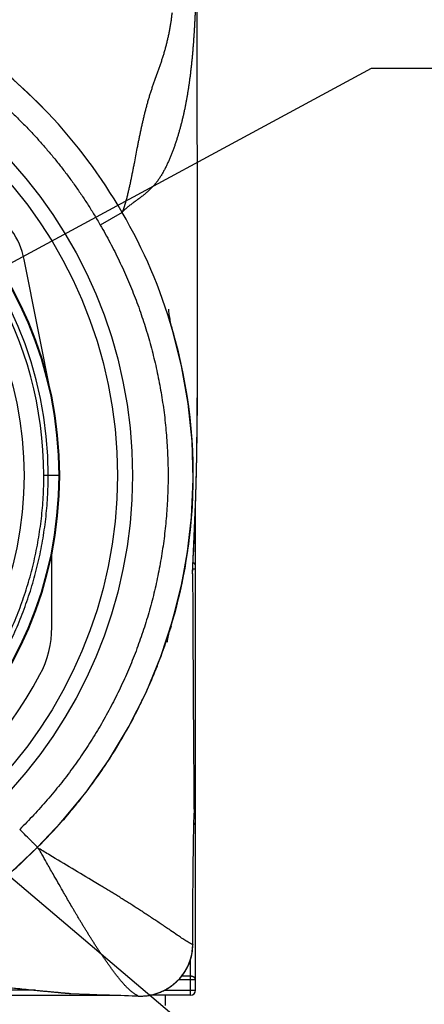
# Model space of a CAD drawing. Header units: millimetres. Extents: x 0 to 594, y 0 to 420.
# Tile 64 of 133: x 216 to 224, y 334 to 353. Entities that reach past the tile are written whole.
import ezdxf

# ---------------------------------------------------------------- set-up
doc = ezdxf.new("R2010")
doc.units = ezdxf.units.MM
doc.header["$LTSCALE"] = 0.257233
doc.layers.add('NoLayerName_001', color=7, linetype='Continuous')
doc.styles.get("Standard").update_dxf_attribs({"font": 'txt', "bigfont": 'extfont2'})
doc.dimstyles.get("Standard").update_dxf_attribs({"dimtxt": 2.5, "dimasz": 2.5, "dimexe": 1, "dimexo": 1, "dimtad": 1, "dimdec": 3, "dimzin": 0, "dimdsep": 46, "dimtxsty": 'Standard', "dimcen": 2.5, "dimadec": 3, "dimazin": 0, "dimtfac": 0.75, "dimtdec": 3, "dimtmove": 0, "dimatfit": 3, "dimfxl": 1, "dimarcsym": 0})

msp = doc.modelspace()

# ---------------------------------------------------------------- linework, layer by layer
at = {"layer": 'NoLayerName_001', "color": 8, "linetype": 'Continuous', "lineweight": 25}
for p, q in [((217.9474, 349.5736), (217.5156, 349.3216)), ((217.9473, 349.5734), (217.9467, 349.5724)), ((217.9544, 349.5847), (217.9473, 349.5734)), ((216.7044, 344.3597), (216.3968, 344.3596)), ((219.3965, 343.5491), (219.4034, 343.7395)), ((219.351, 342.5054), (219.3543, 342.5748)), ((219.3467, 342.4172), (219.351, 342.5054)), ((219.4044, 342.5027), (219.3509, 342.5027)), ((219.4044, 337.6259), (219.3751, 337.6259)), ((216.2705, 336.9944), (216.2688, 336.9962)), ((216.2937, 336.9704), (216.2708, 336.9942)), ((219.3505, 335.0646), (219.3506, 335.061)), ((219.3044, 334.0597), (219.3044, 334.7699)), ((219.3044, 334.4374), (219.1269, 334.4374)), ((219.3044, 334.368), (219.0653, 334.368)), ((219.4044, 334.368), (219.3044, 334.368)), ((216.226, 334.1597), (211.1711, 334.1597)), ((216.8657, 334.1026), (216.9009, 334.0998)), ((216.9009, 334.0998), (216.935, 334.0971)), ((217.3044, 334.0597), (217.3044, 334.0835)), ((218.2689, 334.045), (218.269, 334.0449)), ((218.7844, 334.1597), (219.4044, 334.1597))]:
    msp.add_line(p, q, dxfattribs=at)
at = {"layer": 'NoLayerName_001', "color": 7, "linetype": 'Continuous', "lineweight": 25}
for p, q in [((217.9749, 349.5235), (217.9624, 349.5201)), ((216.5544, 345.882), (216.0052, 348.6422)), ((219.4438, 346.1744), (219.4442, 348.1557)), ((218.9345, 347.2971), (218.9292, 347.3192)), ((219.1296, 346.5293), (218.9433, 347.2622)), ((218.9459, 347.2531), (218.9464, 347.2514)), ((218.9614, 347.1998), (218.9497, 347.2406)), ((218.9736, 347.1571), (218.9614, 347.1998)), ((218.9912, 347.0941), (218.9736, 347.1571)), ((219.2615, 345.7871), (219.1296, 346.5293)), ((219.4409, 345.5184), (219.4438, 346.2912)), ((219.3388, 345.0368), (219.2615, 345.7871)), ((219.3609, 344.2839), (219.3388, 345.0368)), ((219.3279, 343.5318), (219.3609, 344.2839)), ((219.4044, 334.1597), (219.4044, 343.741)), ((219.2403, 342.7849), (219.3279, 343.5318)), ((219.3469, 342.4148), (219.3806, 343.1482)), ((216.5544, 341.3535), (216.5544, 342.8374)), ((219.0994, 342.0485), (219.2403, 342.7849)), ((219.3469, 342.4139), (219.3467, 342.4172)), ((218.9043, 341.322), (219.0994, 342.0485)), ((218.9187, 341.369), (218.9029, 341.3174)), ((218.9077, 341.3334), (218.9042, 341.322)), ((218.9046, 341.323), (218.9043, 341.322)), ((218.4233, 340.063), (218.7177, 340.7727)), ((218.0769, 339.3762), (218.4233, 340.063)), ((217.6799, 338.7157), (218.0769, 339.3762)), ((217.2338, 338.085), (217.6799, 338.7157)), ((216.7406, 337.4875), (217.2338, 338.085)), ((219.3711, 337.418), (219.3758, 337.6671)), ((216.2712, 336.9938), (216.7406, 337.4875)), ((219.3701, 337.3589), (219.3711, 337.418)), ((210.6766, 334.0597), (217.9239, 334.0597)), ((216.935, 334.0971), (217.266, 334.0849)), ((217.266, 334.0849), (217.3053, 334.0834)), ((217.3053, 334.0834), (217.5987, 334.0723)), ((217.5987, 334.0723), (217.6211, 334.0715)), ((219.3044, 334.0597), (218.4848, 334.0597)), ((218.8044, 334.0597), (218.8044, 333.8597))]:
    msp.add_line(p, q, dxfattribs=at)
for points in [[(219.4442, 348.1557), (219.4438, 348.9653), (219.4431, 349.7588), (219.442, 350.536), (219.4407, 351.2963), (219.439, 352.0389), (219.4371, 352.764), (219.4348, 353.4732), (219.4297, 354.8311)], [(216.4753, 351.5443), (216.2831, 351.7411), (215.7653, 352.2229), (215.2171, 352.6682), (214.6403, 353.0742), (214.1248, 353.3905)], [(218.9174, 347.3712), (218.9113, 347.4001), (218.9053, 347.4301), (218.8996, 347.4606), (218.8943, 347.4912), (218.8894, 347.5213), (218.885, 347.5501), (218.8812, 347.5771), (218.8781, 347.6014), (218.8757, 347.6223), (218.8739, 347.6386), (218.8729, 347.6494), (218.8726, 347.6521)], [(218.9292, 347.3192), (218.9234, 347.3441), (218.9174, 347.3712)], [(218.9464, 347.2514), (218.9431, 347.2637), (218.9392, 347.2784), (218.9345, 347.2971)], [(219.3806, 343.1482), (219.4105, 343.9467), (219.4303, 344.7368), (219.4409, 345.5184)], [(218.7177, 340.7727), (218.9579, 341.5016), (219.1423, 342.2457), (219.2708, 343.0013), (219.3418, 343.741)], [(218.8445, 341.0651), (218.8437, 341.0581), (218.8448, 341.0657), (218.8472, 341.0807), (218.8508, 341.1013), (218.8555, 341.1262), (218.8611, 341.1538), (218.8675, 341.1829), (218.8745, 341.2123)], [(218.8745, 341.2123), (218.8816, 341.2407), (218.8885, 341.2668), (218.8947, 341.2892), (218.8995, 341.3061), (218.9029, 341.3174)], [(215.1064, 335.9757), (215.7473, 336.4975), (216.2713, 336.9938)], [(218.7022, 334.1208), (218.8138, 334.1737), (218.9193, 334.2397), (219.0168, 334.3182), (219.1045, 334.4082), (219.1811, 334.5085), (219.245, 334.6183), (219.2951, 334.7364), (219.33, 334.8619), (219.3482, 334.9933), (219.3506, 335.0609)], [(215.7473, 334.209), (216.0123, 334.1812), (216.2665, 334.1556), (216.5097, 334.1325), (216.7418, 334.112), (216.9008, 334.099)], [(218.269, 334.0449), (218.3549, 334.0451), (218.4703, 334.0566), (218.587, 334.0817), (218.7022, 334.1208)]]:
    msp.add_lwpolyline(points, dxfattribs=at)
for radius in [9.25, 8.95, 7.8, 7.1]:
    msp.add_circle((208.9044, 344.3597), radius, dxfattribs=at)
at = {"layer": 'NoLayerName_001', "color": 8, "linetype": 'Continuous', "lineweight": 25}
msp.add_circle((208.9044, 344.3597), 7.7866, dxfattribs=at)
at = {"layer": 'NoLayerName_001', "color": 7, "linetype": 'Continuous', "lineweight": 25}
for centre, radius, start, end in [((208.9669, 344.4045), 10.361, 43.55865, 60.14479), ((208.9702, 344.4021), 10.3603, 29.94322, 43.58043), ((208.9949, 344.3461), 10.367, 16.21272, 30.27977), ((214.534, 348.3494), 1.5, 11.25456, 35.32548), ((209.0466, 344.3586), 10.3138, 356.56674, 16.22625), ((208.894, 344.3607), 7.8105, 354.99381, 355.35071), ((209.0376, 344.3567), 10.3227, 342.96975, 356.58062), ((208.9261, 344.3555), 7.7779, 347.02143, 348.74461), ((1298.7392, 346.6519), 1079.4008, 180.2247826, 180.4769279), ((214.5545, 341.3535), 2, 331.98323, 0.00029), ((209.1539, 344.3236), 10.2018, 339.68436, 342.88926), ((209.1577, 344.3228), 10.198, 338.14356, 339.68099), ((209.0726, 344.3573), 10.2898, 335.41906, 338.1418), ((208.9044, 344.3597), 8.4, 215.07223, 331.98347), ((208.9968, 344.3917), 10.3731, 333.61972, 335.42035), ((208.9401, 344.4199), 10.4364, 331.22224, 333.6192), ((208.9246, 344.4282), 10.454, 329.37341, 331.22353), ((208.9477, 344.4145), 10.4271, 327.03246, 329.37363), ((208.9802, 344.3934), 10.3884, 325.11147, 327.0322), ((209.0192, 344.3662), 10.3408, 322.80231, 325.1117), ((209.0113, 344.3727), 10.3511, 320.79306, 322.80021), ((208.976, 344.4015), 10.3966, 318.5606, 320.79313), ((208.96, 344.4155), 10.4179, 314.57059, 318.56076), ((208.9764, 344.1698), 10.2326, 311.22832, 315.47046), ((216.9603, 334.8527), 0.756, 265.48373, 268.07842), ((219.3044, 334.1597), 0.1, 270, 0)]:
    msp.add_arc(centre, radius, start, end, dxfattribs=at)
at = {"layer": 'NoLayerName_001', "color": 8, "linetype": 'Continuous', "lineweight": 25}
for centre, radius, start, end in [((208.9044, 344.3597), 7.5788, 360, 180), ((208.9044, 344.3597), 7.4922, 359.99956, 180.00043), ((131.937, 346.2278), 87.5068, 359.563762, 359.965067), ((142.6719, 346.1532), 76.7716, 359.319647, 359.558412), ((148.7483, 346.0794), 70.6948, 358.960578, 359.320979), ((154.4903, 345.9757), 64.9518, 358.598469, 358.960161), ((158.8516, 345.8698), 60.5892, 358.246395, 358.597721), ((155.6816, 345.9713), 63.7609, 357.994089, 358.242393), ((138.4009, 346.6068), 81.0533, 357.584754, 357.838), ((109.9074, 347.8238), 109.5727, 357.254265, 357.576829), ((218.3784, 335.0611), 0.972, 353.81274, 0.18148), ((218.3095, 335.0581), 1.014, 267.70421, 270.30544)]:
    msp.add_arc(centre, radius, start, end, dxfattribs=at)
at = {"layer": 'NoLayerName_001', "color": 7, "linetype": 'Continuous', "lineweight": 25}
for points, knots in [([(219.4261, 355.6279), (219.4263, 355.5798), (219.4267, 355.4838), (219.427, 355.3397), (219.427, 355.1956), (219.4267, 355.0516), (219.4261, 354.9075), (219.4252, 354.7634), (219.4239, 354.6194), (219.4223, 354.4753), (219.4205, 354.3552), (219.4188, 354.2592), (219.4174, 354.1872), (219.4159, 354.1152), (219.4142, 354.0432), (219.4124, 353.9711), (219.4104, 353.8991), (219.4082, 353.8271), (219.4058, 353.7551), (219.4032, 353.6831), (219.4004, 353.6111), (219.3974, 353.5392), (219.3942, 353.4672), (219.3907, 353.3952), (219.387, 353.3233), (219.3831, 353.2514), (219.3789, 353.1795), (219.3743, 353.1076), (219.3695, 353.0357), (219.3644, 352.9638), (219.359, 352.892), (219.3532, 352.8202), (219.3471, 352.7484), (219.3407, 352.6766), (219.3338, 352.6049), (219.3266, 352.5332), (219.3189, 352.4616), (219.3108, 352.39), (219.3023, 352.3185), (219.2933, 352.247), (219.2868, 352.1994), (219.2837, 352.1756)], [0, 0, 0, 0, 0.1440713, 0.2881429, 0.4322147, 0.5762867, 0.7203592, 0.8644324, 1.008506, 1.1525794, 1.2966524, 1.3686889, 1.4407254, 1.512762, 1.5847991, 1.6568367, 1.7288749, 1.8009135, 1.8729521, 1.9449907, 2.017029, 2.0890672, 2.1611053, 2.2331434, 2.3051819, 2.3772211, 2.4492613, 2.5213021, 2.5933429, 2.6653836, 2.737424, 2.8094641, 2.8815042, 2.9535449, 3.0255867, 3.0976302, 3.1696744, 3.2417185, 3.3137619, 3.3858046, 3.457847, 3.457847, 3.457847, 3.457847]), ([(219.2837, 352.1756), (219.2803, 352.1518), (219.2738, 352.1043), (219.2631, 352.033), (219.252, 351.9618), (219.2402, 351.8907), (219.2279, 351.8197), (219.2149, 351.7489), (219.2012, 351.6782), (219.1868, 351.6076), (219.1716, 351.5371), (219.1557, 351.4668), (219.1391, 351.3968), (219.1216, 351.3269), (219.1032, 351.2572), (219.084, 351.1878), (219.0638, 351.1186), (219.0428, 351.0497), (219.0207, 350.9811), (218.9977, 350.9128), (218.9736, 350.8449), (218.9485, 350.7774), (218.9222, 350.7103), (218.8948, 350.6436), (218.866, 350.5775), (218.836, 350.512), (218.8044, 350.4473), (218.7708, 350.3835), (218.7351, 350.3209), (218.6968, 350.2597), (218.6559, 350.2003), (218.6119, 350.1431), (218.5648, 350.0886), (218.5148, 350.0366), (218.4622, 349.9872), (218.4074, 349.9404), (218.3509, 349.8956), (218.2933, 349.8523), (218.2351, 349.8098), (218.1768, 349.7675), (218.1384, 349.7387), (218.1191, 349.7244)], [0, 0, 0, 0, 0.072043, 0.1440879, 0.2161351, 0.2881828, 0.3602299, 0.4322759, 0.5043211, 0.5763667, 0.6484145, 0.7204639, 0.792513, 0.8645611, 0.9366087, 1.0086571, 1.080708, 1.1527591, 1.2248086, 1.2968564, 1.3689038, 1.4409521, 1.5130004, 1.5850508, 1.6571098, 1.7291805, 1.8012461, 1.8733067, 1.9453936, 2.0175174, 2.0896236, 2.1617009, 2.2337898, 2.3059031, 2.3780055, 2.4500581, 2.5221118, 2.594177, 2.6662235, 2.738254, 2.8102779, 2.8102779, 2.8102779, 2.8102779]), ([(218.1191, 349.7244), (218.1001, 349.7097), (218.062, 349.6805), (218.0058, 349.6352), (217.9718, 349.6012), (217.9544, 349.5847)], [0, 0, 0, 0, 0.07203215, 0.14411545, 0.21614829, 0.21614829, 0.21614829, 0.21614829]), ([(219.3505, 335.0642), (219.3508, 335.2172), (219.351, 335.4849), (219.3525, 335.8291), (219.3541, 336.0969), (219.356, 336.3263), (219.3584, 336.5558), (219.3612, 336.7853), (219.3649, 337.053), (219.3682, 337.2442), (219.3701, 337.3589)], [0, 0, 0, 0, 0.4589783, 0.8032122, 1.0327012, 1.2621904, 1.4916799, 1.7211697, 1.9506594, 2.2948933, 2.2948933, 2.2948933, 2.2948933]), ([(217.6211, 334.0715), (217.8227, 334.0636), (218.0386, 334.0553), (218.2545, 334.0466), (218.2689, 334.046)], [0, 0, 0, 0, 0.60508556, 0.64830596, 0.64830596, 0.64830596, 0.64830596])]:
    msp.add_open_spline(points, degree=3, knots=knots, dxfattribs=at)
at = {"layer": 'NoLayerName_001', "color": 8, "linetype": 'Continuous', "lineweight": 25}
for points, knots in [([(218.939, 353.5289), (218.9358, 353.5033), (218.9297, 353.4522), (218.919, 353.3756), (218.9073, 353.2993), (218.8944, 353.2231), (218.8802, 353.1471), (218.8648, 353.0714), (218.8482, 352.9959), (218.8302, 352.9208), (218.8108, 352.846), (218.7901, 352.7716), (218.7682, 352.6975), (218.7452, 352.6237), (218.7212, 352.5503), (218.6962, 352.4772), (218.6706, 352.4043), (218.6358, 352.3074), (218.6009, 352.2105), (218.5666, 352.1134), (218.5415, 352.0403), (218.5171, 351.967), (218.4939, 351.8933), (218.4717, 351.8193), (218.4505, 351.7451), (218.4301, 351.6705), (218.4105, 351.5958), (218.3915, 351.5209), (218.3732, 351.4459), (218.3555, 351.3707), (218.3383, 351.2954), (218.3216, 351.22), (218.3054, 351.1444), (218.2896, 351.0688), (218.2742, 350.9931), (218.2591, 350.9174), (218.2392, 350.8163), (218.2149, 350.6899), (218.1907, 350.5635), (218.1711, 350.4623), (218.1612, 350.4118), (218.1562, 350.3865)], [0, 0, 0, 0, 0.0772632, 0.1545237, 0.2317849, 0.3090518, 0.3863231, 0.4635938, 0.5408607, 0.6181223, 0.6953794, 0.7726362, 0.8498953, 0.927155, 1.0044088, 1.0816512, 1.1588909, 1.2361345, 1.3906383, 1.4678913, 1.5451369, 1.6223748, 1.6996124, 1.7768573, 1.8541109, 1.9313702, 2.0086288, 2.0858808, 2.1631281, 2.240373, 2.3176166, 2.3948592, 2.4721014, 2.5493445, 2.6265892, 2.7038352, 2.7810818, 2.9355751, 3.0900658, 3.167309, 3.2445502, 3.2445502, 3.2445502, 3.2445502]), ([(213.8724, 352.9589), (213.9058, 352.9395), (213.9727, 352.901), (214.072, 352.8416), (214.1707, 352.7811), (214.2687, 352.7195), (214.366, 352.6566), (214.4625, 352.5927), (214.5583, 352.5276), (214.6533, 352.4614), (214.7475, 352.394), (214.8409, 352.3256), (214.9335, 352.256), (215.0252, 352.1854), (215.116, 352.1137), (215.206, 352.041), (215.2951, 351.9672), (215.3834, 351.8924), (215.4708, 351.8165), (215.5574, 351.7397), (215.643, 351.6619), (215.7278, 351.5832), (215.8116, 351.5034), (215.8945, 351.4226), (215.9764, 351.3409), (216.0573, 351.2581), (216.1372, 351.1744), (216.2161, 351.0898), (216.294, 351.0042), (216.3709, 350.9178), (216.4469, 350.8305), (216.5218, 350.7423), (216.5957, 350.6533), (216.6686, 350.5634), (216.7405, 350.4727), (216.8112, 350.3811), (216.8808, 350.2887), (216.9493, 350.1954), (217.0167, 350.1013), (217.0832, 350.0066), (217.1264, 349.9427), (217.1481, 349.9108)], [0, 0, 0, 0, 0.1157117, 0.2314539, 0.3472207, 0.4630065, 0.5788057, 0.6946127, 0.8104223, 0.9262289, 1.0420273, 1.1578126, 1.2735796, 1.3893244, 1.5050501, 1.620763, 1.7364687, 1.8521727, 1.9678797, 2.0835924, 2.1993087, 2.3150263, 2.4307434, 2.5464591, 2.662173, 2.7778862, 2.8936001, 3.0093156, 3.1250329, 3.2407517, 3.3564708, 3.472189, 3.5879054, 3.7036196, 3.8193319, 3.935043, 4.0507541, 4.1664665, 4.2821813, 4.3978991, 4.5136201, 4.5136201, 4.5136201, 4.5136201]), ([(218.1562, 350.3865), (218.1512, 350.3613), (218.1411, 350.3108), (218.1256, 350.2351), (218.1098, 350.1595), (218.0934, 350.084), (218.0764, 350.0087), (218.0585, 349.9335), (218.0397, 349.8586), (218.0199, 349.7839), (218.005, 349.7346), (217.9978, 349.7099)], [0, 0, 0, 0, 0.07723979, 0.15447932, 0.23172071, 0.30896438, 0.38620944, 0.46345857, 0.54071635, 0.61797015, 0.6952124, 0.6952124, 0.6952124, 0.6952124]), ([(217.1481, 349.9108), (217.1695, 349.8787), (217.2125, 349.8146), (217.2753, 349.7175), (217.3372, 349.6197), (217.3979, 349.5211), (217.4575, 349.422), (217.4961, 349.3552), (217.5155, 349.3218)], [0, 0, 0, 0, 0.11572398, 0.23144876, 0.34717114, 0.46288831, 0.57859786, 0.69429779, 0.69429779, 0.69429779, 0.69429779]), ([(217.9978, 349.7099), (217.9971, 349.7078), (217.9958, 349.7036), (217.9939, 349.6972), (217.9919, 349.6909), (217.9899, 349.6846), (217.9878, 349.6783), (217.9858, 349.672), (217.9838, 349.6657), (217.9817, 349.6594), (217.9796, 349.6531), (217.9775, 349.6468), (217.9753, 349.6405), (217.9732, 349.6343), (217.971, 349.628), (217.9687, 349.6218), (217.9665, 349.6156), (217.9642, 349.6094), (217.9618, 349.6032), (217.9594, 349.597), (217.9569, 349.5908), (217.9552, 349.5867), (217.9544, 349.5847)], [0, 0, 0, 0, 0.00662594, 0.01325162, 0.01987727, 0.02650312, 0.03312936, 0.03975623, 0.04638393, 0.05301251, 0.0596417, 0.06627116, 0.07290063, 0.07952987, 0.08615869, 0.09278697, 0.09941462, 0.10604165, 0.11266811, 0.11929414, 0.12591997, 0.13254591, 0.13254591, 0.13254591, 0.13254591]), ([(217.5155, 349.3218), (217.5485, 349.2639), (217.6154, 349.1485), (217.7107, 348.9725), (217.8028, 348.7947), (217.8913, 348.615), (217.9761, 348.4336), (218.0573, 348.2504), (218.1347, 348.0657), (218.2083, 347.8796), (218.2781, 347.692), (218.344, 347.5031), (218.406, 347.3129), (218.4642, 347.1215), (218.5185, 346.929), (218.5689, 346.7354), (218.6154, 346.5408), (218.6578, 346.3453), (218.6963, 346.1489), (218.7308, 345.9517), (218.7613, 345.7539), (218.7878, 345.5554), (218.8102, 345.3564), (218.8285, 345.157), (218.8428, 344.9572), (218.853, 344.7572), (218.8591, 344.557), (218.8611, 344.3567), (218.859, 344.1565), (218.8528, 343.9563), (218.8426, 343.7563), (218.8283, 343.5566), (218.8099, 343.3573), (218.7876, 343.1584), (218.7612, 342.96), (218.7308, 342.7622), (218.6963, 342.5652), (218.6579, 342.3688), (218.6153, 342.1734), (218.5693, 341.9787), (218.5347, 341.8499), (218.5179, 341.7854)], [0, 0, 0, 0, 0.2000485, 0.4001975, 0.6004205, 0.800691, 1.0009824, 1.2012684, 1.4015232, 1.6017214, 1.8018439, 2.0019035, 2.2019237, 2.4019277, 2.6019367, 2.8019619, 3.0020107, 3.2020909, 3.4022097, 3.6023661, 3.8025547, 4.0027698, 4.2030059, 4.4032575, 4.6035197, 4.8037875, 5.0040568, 5.2043238, 5.4045841, 5.6048326, 5.8050639, 6.005272, 6.2054507, 6.4055937, 6.605695, 6.805758, 7.005796, 7.2058231, 7.4058538, 7.6058949, 7.8059438, 7.8059438, 7.8059438, 7.8059438]), ([(213.4802, 338.4271), (213.536, 338.4714), (213.6485, 338.5589), (213.8117, 338.6971), (213.9714, 338.8392), (214.1268, 338.9861), (214.278, 339.1373), (214.4249, 339.2929), (214.5674, 339.4526), (214.7052, 339.6164), (214.8383, 339.7841), (214.9667, 339.9555), (215.0901, 340.1305), (215.2084, 340.309), (215.3215, 340.4908), (215.4295, 340.6757), (215.532, 340.8636), (215.6292, 341.0543), (215.7209, 341.2477), (215.807, 341.4436), (215.8874, 341.6418), (215.9621, 341.8421), (216.031, 342.0445), (216.0941, 342.2487), (216.1514, 342.4547), (216.2028, 342.6622), (216.2483, 342.8712), (216.2878, 343.0815), (216.3214, 343.293), (216.349, 343.5054), (216.3705, 343.7185), (216.3857, 343.932), (216.3954, 344.1458), (216.3958, 344.2884), (216.3968, 344.3596)], [0, 0, 0, 0, 0.213736, 0.427472, 0.6412289, 0.8550276, 1.0688894, 1.2828206, 1.4968113, 1.7108496, 1.9249237, 2.1390216, 2.3531321, 2.5672451, 2.7813517, 2.9954422, 3.2095063, 3.4235329, 3.6375111, 3.8514304, 4.065283, 4.2790761, 4.4928234, 4.7065379, 4.9202478, 5.1340058, 5.3478662, 5.5618697, 5.7759818, 5.9901416, 6.2042899, 6.4183704, 6.6323301, 6.8461198, 6.8461198, 6.8461198, 6.8461198]), ([(213.5332, 338.3586), (213.5896, 338.4034), (213.7034, 338.4919), (213.8685, 338.6316), (214.03, 338.7754), (214.1872, 338.924), (214.3402, 339.077), (214.4888, 339.2344), (214.6328, 339.396), (214.7723, 339.5616), (214.907, 339.7312), (215.0368, 339.9046), (215.1616, 340.0817), (215.2813, 340.2622), (215.3957, 340.4461), (215.5049, 340.6332), (215.6087, 340.8232), (215.707, 341.0162), (215.7997, 341.2118), (215.8868, 341.4099), (215.9681, 341.6104), (216.0437, 341.8131), (216.1134, 342.0178), (216.1773, 342.2244), (216.2352, 342.4327), (216.2872, 342.6426), (216.3332, 342.8541), (216.3732, 343.0668), (216.4072, 343.2807), (216.4351, 343.4956), (216.4568, 343.7111), (216.4722, 343.9271), (216.4821, 344.1434), (216.4825, 344.2876), (216.4834, 344.3597)], [0, 0, 0, 0, 0.2162077, 0.4324154, 0.6486443, 0.8649154, 1.0812503, 1.2976555, 1.5141208, 1.7306343, 1.947184, 2.1637578, 2.3803444, 2.5969335, 2.8135161, 3.0300825, 3.2466221, 3.4631238, 3.6795765, 3.8959696, 4.1122954, 4.328561, 4.5447801, 4.7609659, 4.9771469, 5.1933768, 5.4097105, 5.6261894, 5.842778, 6.0594147, 6.2760395, 6.4925954, 6.7090289, 6.9252907, 6.9252907, 6.9252907, 6.9252907]), ([(219.4044, 342.5722), (219.4044, 342.5735), (219.4043, 342.5762), (219.4038, 342.5801), (219.4029, 342.584), (219.4018, 342.5879), (219.4003, 342.5917), (219.3986, 342.5953), (219.3967, 342.5989), (219.3945, 342.6024), (219.3921, 342.6056), (219.3896, 342.6088), (219.3868, 342.6117), (219.384, 342.6145), (219.3809, 342.6171), (219.3778, 342.6196), (219.3745, 342.6219), (219.3712, 342.6241), (219.3677, 342.6261), (219.3642, 342.628), (219.3606, 342.6297), (219.3582, 342.6308), (219.357, 342.6313)], [0, 0, 0, 0, 0.003959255, 0.007934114, 0.011930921, 0.015951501, 0.019993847, 0.024052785, 0.028120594, 0.032187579, 0.036242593, 0.04027599, 0.044291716, 0.048297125, 0.052297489, 0.056296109, 0.060294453, 0.064292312, 0.068287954, 0.072278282, 0.076258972, 0.080224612, 0.080224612, 0.080224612, 0.080224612]), ([(218.5179, 341.7854), (218.4997, 341.7212), (218.4644, 341.5926), (218.4057, 341.4013), (218.3435, 341.2111), (218.2774, 341.0223), (218.2074, 340.8349), (218.1335, 340.649), (218.0559, 340.4646), (217.9745, 340.2819), (217.8894, 340.1008), (217.8006, 339.9215), (217.7083, 339.7439), (217.6123, 339.5682), (217.5129, 339.3945), (217.4099, 339.2228), (217.3035, 339.0532), (217.1936, 338.8857), (217.0804, 338.7205), (216.9638, 338.5576), (216.8439, 338.3971), (216.7208, 338.2391), (216.5945, 338.0836), (216.4652, 337.9308), (216.3328, 337.7805), (216.1973, 337.6331), (216.0593, 337.4882), (215.9645, 337.3944), (215.9174, 337.3471)], [0, 0, 0, 0, 0.2000534, 0.4001085, 0.6001625, 0.8002127, 1.0002562, 1.2002901, 1.4003182, 1.6003532, 1.8004081, 2.0004945, 2.2006185, 2.4007771, 2.6009662, 2.8011821, 3.001421, 3.2016797, 3.4019555, 3.6022461, 3.8025477, 4.0028496, 4.2031396, 4.4034049, 4.6036323, 4.8038085, 5.0039198, 5.2039529, 5.2039529, 5.2039529, 5.2039529]), ([(216.2713, 336.9938), (216.27, 336.9952), (216.2674, 336.9982), (216.2619, 337.0038), (216.2564, 337.0094), (216.2496, 337.0164), (216.2413, 337.0248), (216.2275, 337.0387), (216.2011, 337.065), (216.1387, 337.1274), (216.0413, 337.2242), (215.9592, 337.3057), (215.9174, 337.3471)], [0, 0, 0, 0, 0.00588783, 0.01174925, 0.02352337, 0.0294052, 0.04117561, 0.05882437, 0.08824035, 0.15295531, 0.32356763, 0.50006317, 0.50006317, 0.50006317, 0.50006317]), ([(219.4044, 337.4175), (219.4044, 337.4185), (219.4044, 337.4206), (219.404, 337.4237), (219.4035, 337.4268), (219.4028, 337.4299), (219.4019, 337.4329), (219.4008, 337.4359), (219.3996, 337.4388), (219.3982, 337.4416), (219.3966, 337.4444), (219.395, 337.447), (219.3931, 337.4496), (219.3912, 337.4521), (219.3892, 337.4545), (219.387, 337.4567), (219.3848, 337.4589), (219.3824, 337.461), (219.38, 337.463), (219.3776, 337.4649), (219.375, 337.4668), (219.3733, 337.4679), (219.3724, 337.4685)], [0, 0, 0, 0, 0.003109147, 0.006227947, 0.009358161, 0.012499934, 0.015652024, 0.018812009, 0.021976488, 0.02514128, 0.028301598, 0.031452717, 0.034595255, 0.037732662, 0.040867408, 0.044000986, 0.047133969, 0.050266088, 0.053396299, 0.056522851, 0.059643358, 0.062754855, 0.062754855, 0.062754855, 0.062754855]), ([(216.5799, 336.4645), (216.5374, 336.5394), (216.4629, 336.6704), (216.3675, 336.839), (216.3148, 336.9329), (216.2937, 336.9704)], [0, 0, 0, 0, 0.25832891, 0.45207597, 0.58124046, 0.58124046, 0.58124046, 0.58124046]), ([(219.3505, 335.0642), (219.3351, 335.0717), (219.3039, 335.0861), (219.2594, 335.1121), (219.2154, 335.1388), (219.172, 335.1665), (219.129, 335.1948), (219.0863, 335.2236), (219.0154, 335.272), (218.9305, 335.3303), (218.8312, 335.3978), (218.7601, 335.4459), (218.7032, 335.4841), (218.6604, 335.5128), (218.6175, 335.5413), (218.5746, 335.5698), (218.5317, 335.5982), (218.4887, 335.6265), (218.4313, 335.6642), (218.3595, 335.7111), (218.2731, 335.767), (218.2009, 335.8134), (218.143, 335.8504), (218.0996, 335.878), (218.0561, 335.9056), (218.0126, 335.9331), (217.969, 335.9605), (217.9253, 335.9877), (217.8816, 336.015), (217.8379, 336.0421), (217.7941, 336.0691), (217.7502, 336.096), (217.6916, 336.1318), (217.6183, 336.1764), (217.5155, 336.2384), (217.1475, 336.4591), (216.7349, 336.7052), (216.3672, 336.9263), (216.2937, 336.9704)], [0, 0, 0, 0, 0.0514798, 0.1029671, 0.1544414, 0.2059144, 0.2573967, 0.3088897, 0.360387, 0.5148376, 0.6177902, 0.7207503, 0.7722317, 0.823713, 0.875194, 0.9266749, 0.9781555, 1.029636, 1.0811163, 1.1840768, 1.287037, 1.3899972, 1.4414773, 1.4929573, 1.5444373, 1.5959172, 1.6473972, 1.6988772, 1.7503572, 1.8018374, 1.8533175, 1.9047976, 1.9562776, 2.0592372, 2.1621968, 2.3166365, 3.346231, 3.6036297, 3.6036297, 3.6036297, 3.6036297]), ([(218.2689, 334.046), (218.2501, 334.0564), (218.2114, 334.0755), (218.1592, 334.1139), (218.1093, 334.155), (218.062, 334.199), (218.0166, 334.2451), (217.973, 334.2929), (217.9307, 334.3418), (217.8893, 334.3916), (217.8488, 334.442), (217.8091, 334.4929), (217.7701, 334.5444), (217.7317, 334.5963), (217.6938, 334.6486), (217.6564, 334.7012), (217.6193, 334.7541), (217.5826, 334.8072), (217.5462, 334.8606), (217.5102, 334.9142), (217.4745, 334.968), (217.4391, 335.0221), (217.404, 335.0763), (217.3691, 335.1307), (217.3345, 335.1852), (217.3001, 335.2399), (217.266, 335.2947), (217.2321, 335.3497), (217.1984, 335.4048), (217.1648, 335.4599), (217.1314, 335.5152), (217.0982, 335.5706), (217.0651, 335.6261), (217.0322, 335.6816), (216.9994, 335.7373), (216.9557, 335.8115), (216.9015, 335.9045), (216.8367, 336.0162), (216.7615, 336.1468), (216.6758, 336.2962), (216.6119, 336.4084), (216.5799, 336.4645)], [0, 0, 0, 0, 0.0645867, 0.1291983, 0.1937828, 0.2583548, 0.322995, 0.3877138, 0.4524556, 0.5171414, 0.5817719, 0.6463678, 0.7109446, 0.7755136, 0.8400821, 0.9046541, 0.969231, 1.033813, 1.0983999, 1.1629911, 1.2275857, 1.2921821, 1.3567787, 1.4213733, 1.4859642, 1.5505522, 1.615138, 1.6797226, 1.7443064, 1.8088898, 1.8734731, 1.9380564, 2.0026396, 2.0672226, 2.1318052, 2.1963878, 2.325553, 2.4547189, 2.583885, 2.7776332, 2.9713801, 2.9713801, 2.9713801, 2.9713801]), ([(218.3149, 334.0441), (218.3292, 334.0445), (218.3577, 334.0448), (218.4005, 334.0479), (218.4431, 334.0525), (218.4855, 334.0589), (218.5276, 334.067), (218.5694, 334.0768), (218.6106, 334.0883), (218.6514, 334.1015), (218.6916, 334.1163), (218.7313, 334.1328), (218.7702, 334.1509), (218.8084, 334.1706), (218.8458, 334.1919), (218.8824, 334.2146), (218.918, 334.2388), (218.9526, 334.2644), (218.9862, 334.2914), (219.0186, 334.3198), (219.0498, 334.3494), (219.0798, 334.3803), (219.1084, 334.4124), (219.1356, 334.4457), (219.1615, 334.4801), (219.1859, 334.5155), (219.2087, 334.5519), (219.23, 334.5893), (219.2497, 334.6275), (219.2678, 334.6666), (219.2841, 334.7064), (219.2988, 334.7469), (219.3117, 334.788), (219.3228, 334.8296), (219.332, 334.8715), (219.3397, 334.9138), (219.3429, 334.9422), (219.3448, 334.9563)], [0, 0, 0, 0, 0.0428107, 0.0856637, 0.1285422, 0.1714285, 0.2143043, 0.2571562, 0.2999943, 0.3428347, 0.3856937, 0.4285874, 0.4715276, 0.5145098, 0.5575253, 0.6005651, 0.64362, 0.6866811, 0.7297403, 0.7727905, 0.8158265, 0.8588459, 0.901851, 0.9448453, 0.9878324, 1.0308165, 1.0738028, 1.1167979, 1.15981, 1.2028473, 1.2459025, 1.2889593, 1.3320007, 1.3750099, 1.4179713, 1.4608705, 1.5036951, 1.5036951, 1.5036951, 1.5036951]), ([(219.4044, 334.368), (219.4044, 334.3694), (219.4043, 334.3724), (219.4036, 334.3768), (219.4026, 334.3812), (219.4012, 334.3855), (219.3994, 334.3897), (219.3974, 334.3937), (219.395, 334.3975), (219.3924, 334.4011), (219.3895, 334.4046), (219.3864, 334.4078), (219.3831, 334.4109), (219.3797, 334.4138), (219.3761, 334.4164), (219.3724, 334.419), (219.3686, 334.4213), (219.3647, 334.4234), (219.3607, 334.4254), (219.3566, 334.4272), (219.3525, 334.4289), (219.3483, 334.4304), (219.344, 334.4317), (219.3397, 334.433), (219.3354, 334.434), (219.331, 334.4349), (219.3266, 334.4357), (219.3222, 334.4363), (219.3178, 334.4368), (219.3133, 334.4372), (219.3089, 334.4374), (219.3059, 334.4374), (219.3044, 334.4374)], [0, 0, 0, 0, 0.00445053, 0.00892301, 0.01341792, 0.01792982, 0.02244863, 0.02696093, 0.03145358, 0.03593124, 0.04040389, 0.0448775, 0.04935433, 0.05383325, 0.05831022, 0.06277957, 0.06724205, 0.07170154, 0.07616081, 0.08062159, 0.08508463, 0.08954974, 0.09401589, 0.09848143, 0.10294565, 0.10740855, 0.11186995, 0.1163295, 0.1207867, 0.12524089, 0.12969132, 0.13413714, 0.13413714, 0.13413714, 0.13413714]), ([(215.5741, 334.2301), (215.6602, 334.2209), (215.8035, 334.2053), (216.0043, 334.1842), (216.1478, 334.1694), (216.2626, 334.1578), (216.3487, 334.1493), (216.4348, 334.141), (216.5209, 334.1328), (216.6071, 334.1249), (216.6933, 334.1172), (216.7795, 334.1098), (216.837, 334.105), (216.8657, 334.1026)], [0, 0, 0, 0, 0.2595805, 0.4326391, 0.6056973, 0.6922255, 0.7787528, 0.8652791, 0.9518044, 1.0383287, 1.1248524, 1.2113759, 1.2978996, 1.2978996, 1.2978996, 1.2978996])]:
    msp.add_open_spline(points, degree=3, knots=knots, dxfattribs=at)

# ---------------------------------------------------------------- leaders
at = {"layer": 'NoLayerName_001', "color": 3, "linetype": 'Continuous', "lineweight": 13, "annotation_type": 0, "has_hookline": 1, "hookline_direction": 0}
for points, text_width in [([(208.9044, 348.8597), (212.8119, 360.5466), (214.2261, 360.5466)], 4.7143), ([(212.1401, 346.6253), (222.8938, 352.4317), (224.3081, 352.4317)], 1.8857), ([(210.5738, 340.7798), (222.8938, 330.3412), (224.3081, 330.3412)], 1.8857)]:
    msp.add_leader(points, dimstyle='Standard', override={"dimtxt": 4.949795, "dimasz": 1.414227, "dimldrblk": 'DOT'}, dxfattribs=dict(at, text_width=text_width))

doc.saveas('drawing.dxf')
